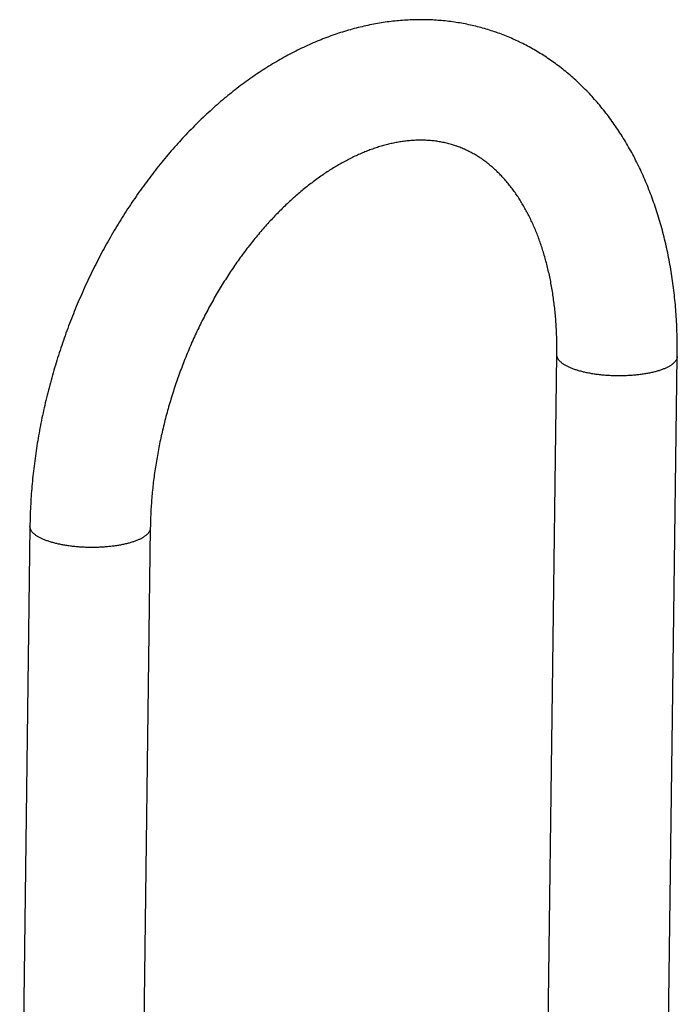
# Model space of a CAD drawing. Header units: millimetres. Extents: x 578 to 1520, y -541 to 791.
# Tile 5 of 11: x 649 to 764, y -112 to 60. Entities that reach past the tile are written whole.
import ezdxf

# ---------------------------------------------------------------- set-up
doc = ezdxf.new("R2010")
doc.units = ezdxf.units.MM
doc.header["$LTSCALE"] = 30.734
doc.layers.get('0').update_dxf_attribs({"linetype": 'CONTINUOUS'})

msp = doc.modelspace()

# ---------------------------------------------------------------- linework, layer by layer
for p, q in [((739.25, -284.01), (742.99, 1.48)), ((760.25, -284.04), (763.99, 1.2)), ((651.08, -28.43), (649.29, -164.66)), ((672.08, -28.71), (670.29, -164.93))]:
    msp.add_line(p, q)
for points, knots in [([(732.38, 57.68), (732, 57.81), (731.23, 58.07), (730.04, 58.42), (728.83, 58.74), (727.6, 59.02), (726.36, 59.26), (725.11, 59.46), (723.85, 59.63), (722.57, 59.75), (721.29, 59.84), (719.99, 59.88), (718.69, 59.88), (717.37, 59.85), (716.05, 59.77), (714.72, 59.65), (713.39, 59.49), (712.04, 59.28), (710.7, 59.04), (709.34, 58.75), (707.98, 58.42), (706.62, 58.05), (705.26, 57.63), (703.9, 57.17), (702.53, 56.67), (701.17, 56.12), (699.8, 55.53), (698.45, 54.9), (697.09, 54.23), (695.74, 53.52), (694.4, 52.76), (693.07, 51.97), (691.74, 51.13), (690.43, 50.26), (689.12, 49.35), (687.83, 48.4), (686.55, 47.41), (685.28, 46.39), (684.03, 45.33), (682.79, 44.24), (681.57, 43.11), (680.36, 41.95), (679.17, 40.76), (678, 39.53), (676.85, 38.28), (675.71, 37), (674.6, 35.69), (673.51, 34.35), (672.43, 32.98), (671.38, 31.59), (670.35, 30.17), (669.35, 28.73), (668.36, 27.27), (667.4, 25.78), (666.47, 24.27), (665.55, 22.74), (664.66, 21.19), (663.8, 19.63), (662.96, 18.04), (662.15, 16.44), (661.36, 14.82), (660.6, 13.18), (659.87, 11.53), (659.16, 9.87), (658.48, 8.19), (657.83, 6.5), (657.21, 4.8), (656.61, 3.09), (656.05, 1.37), (655.51, -0.36), (655, -2.1), (654.52, -3.84), (654.07, -5.59), (653.66, -7.34), (653.27, -9.1), (652.91, -10.86), (652.59, -12.62), (652.29, -14.39), (652.03, -16.15), (651.79, -17.91), (651.59, -19.67), (651.42, -21.43), (651.29, -23.19), (651.18, -24.94), (651.11, -26.69), (651.09, -27.85), (651.08, -28.43)], [0, 0, 0, 0, 0.300362, 0.613768, 0.927694, 1.242243, 1.557926, 1.87468, 2.192664, 2.512597, 2.834094, 3.15787, 3.484287, 3.812763, 4.143411, 4.476905, 4.813429, 5.152802, 5.495413, 5.841238, 6.191033, 6.543781, 6.899525, 7.259968, 7.62372, 7.990502, 8.361385, 8.73633, 9.114252, 9.495114, 9.879864, 10.268063, 10.659556, 11.054172, 11.452188, 11.853532, 12.257464, 12.664722, 13.075083, 13.48779, 13.90374, 14.322559, 14.743497, 15.166471, 15.592058, 16.019942, 16.449959, 16.881951, 17.316068, 17.752184, 18.189835, 18.629459, 19.070704, 19.513201, 19.957262, 20.402513, 20.849049, 21.296595, 21.745216, 22.194674, 22.644972, 23.095912, 23.547514, 23.999581, 24.451944, 24.904598, 25.357383, 25.810187, 26.262866, 26.715391, 27.167603, 27.619455, 28.070707, 28.521372, 28.971385, 29.420661, 29.868629, 30.315625, 30.761659, 31.206117, 31.649424, 32.091522, 32.531702, 32.970523, 33.407349, 33.842679, 33.842679, 33.842679, 33.842679]), ([(763.99, 1.2), (763.99, 1.78), (764, 2.93), (763.97, 4.66), (763.91, 6.38), (763.82, 8.08), (763.69, 9.77), (763.54, 11.45), (763.34, 13.12), (763.12, 14.77), (762.86, 16.41), (762.57, 18.03), (762.24, 19.63), (761.89, 21.21), (761.5, 22.78), (761.07, 24.32), (760.62, 25.84), (760.13, 27.33), (759.61, 28.8), (759.06, 30.25), (758.48, 31.67), (757.87, 33.06), (757.23, 34.42), (756.57, 35.75), (755.87, 37.05), (755.14, 38.32), (754.39, 39.55), (753.61, 40.76), (752.81, 41.93), (751.98, 43.06), (751.12, 44.16), (750.25, 45.23), (749.35, 46.25), (748.43, 47.25), (747.48, 48.2), (746.52, 49.12), (745.54, 50), (744.54, 50.84), (743.52, 51.65), (742.49, 52.42), (741.43, 53.15), (740.36, 53.85), (739.27, 54.51), (738.17, 55.13), (737.05, 55.71), (735.92, 56.26), (734.77, 56.77), (733.61, 57.24), (732.81, 57.53), (732.4, 57.67), (732.38, 57.68)], [0, 0, 0, 0, 0.43341, 0.864808, 1.29417, 1.721465, 2.145315, 2.567104, 2.986762, 3.403121, 3.81733, 4.229197, 4.637634, 5.043674, 5.446365, 5.846375, 6.242147, 6.635069, 7.025129, 7.411976, 7.794258, 8.173648, 8.550105, 8.921889, 9.290551, 9.656292, 10.018212, 10.376615, 10.731581, 11.083193, 11.431111, 11.775355, 12.116776, 12.455494, 12.790522, 13.122459, 13.45214, 13.779724, 14.104333, 14.426797, 14.747659, 15.067081, 15.384562, 15.700779, 16.015933, 16.33032, 16.644027, 16.957277, 17.27033, 17.283042, 17.283042, 17.283042, 17.283042]), ([(725.47, 37.85), (725.25, 37.93), (724.75, 38.09), (723.96, 38.31), (723.11, 38.5), (722.25, 38.66), (721.39, 38.77), (720.53, 38.85), (719.67, 38.88), (718.81, 38.88), (717.95, 38.85), (717.09, 38.78), (716.23, 38.68), (715.36, 38.55), (714.5, 38.38), (713.64, 38.19), (712.77, 37.96), (711.9, 37.7), (711.03, 37.42), (710.16, 37.1), (709.29, 36.75), (708.41, 36.37), (707.53, 35.97), (706.66, 35.53), (705.78, 35.06), (704.89, 34.57), (704.01, 34.04), (703.13, 33.49), (702.25, 32.9), (701.37, 32.29), (700.49, 31.64), (699.62, 30.97), (698.75, 30.27), (697.88, 29.54), (697.01, 28.78), (696.15, 27.99), (695.3, 27.18), (694.45, 26.34), (693.6, 25.47), (692.77, 24.57), (691.94, 23.65), (691.12, 22.71), (690.32, 21.73), (689.52, 20.74), (688.73, 19.72), (687.95, 18.68), (687.19, 17.61), (686.44, 16.52), (685.7, 15.41), (684.98, 14.28), (684.27, 13.14), (683.58, 11.97), (682.9, 10.78), (682.24, 9.58), (681.6, 8.36), (680.97, 7.12), (680.36, 5.87), (679.77, 4.61), (679.2, 3.33), (678.65, 2.04), (678.12, 0.74), (677.61, -0.57), (677.12, -1.89), (676.65, -3.22), (676.2, -4.55), (675.78, -5.9), (675.37, -7.24), (674.99, -8.6), (674.63, -9.95), (674.3, -11.31), (673.98, -12.67), (673.69, -14.03), (673.43, -15.38), (673.19, -16.74), (672.97, -18.09), (672.77, -19.44), (672.6, -20.79), (672.45, -22.13), (672.33, -23.46), (672.23, -24.78), (672.15, -26.1), (672.1, -27.41), (672.08, -28.27), (672.08, -28.71)], [0, 0, 0, 0, 0.176703, 0.395583, 0.613575, 0.830847, 1.047531, 1.263587, 1.478911, 1.693993, 1.909079, 2.124754, 2.341212, 2.55911, 2.778769, 3.000278, 3.223696, 3.449805, 3.678567, 3.910349, 4.145526, 4.383715, 4.625521, 4.870778, 5.119865, 5.372509, 5.628942, 5.88946, 6.154095, 6.422193, 6.694085, 6.970159, 7.250041, 7.533639, 7.821379, 8.113018, 8.40813, 8.707121, 9.009642, 9.31578, 9.625038, 9.937796, 10.253962, 10.573247, 10.895081, 11.220012, 11.547937, 11.878123, 12.211019, 12.546454, 12.883859, 13.223351, 13.564886, 13.908308, 14.253095, 14.599349, 14.947006, 15.295903, 15.645634, 15.996196, 16.347478, 16.699243, 17.051321, 17.403556, 17.755798, 18.107882, 18.459567, 18.810675, 19.161126, 19.510792, 19.859359, 20.206656, 20.552635, 20.897196, 21.239976, 21.580901, 21.920068, 22.256955, 22.591412, 22.923652, 23.253151, 23.580146, 23.904106, 23.904106, 23.904106, 23.904106]), ([(742.99, 1.48), (742.99, 1.91), (743, 2.76), (742.98, 4.03), (742.94, 5.29), (742.87, 6.53), (742.79, 7.76), (742.68, 8.98), (742.55, 10.18), (742.39, 11.36), (742.22, 12.52), (742.02, 13.67), (741.8, 14.79), (741.56, 15.9), (741.3, 16.98), (741.02, 18.04), (740.72, 19.08), (740.4, 20.1), (740.07, 21.1), (739.71, 22.07), (739.34, 23.02), (738.94, 23.95), (738.53, 24.85), (738.1, 25.72), (737.66, 26.58), (737.2, 27.41), (736.71, 28.21), (736.22, 28.99), (735.7, 29.74), (735.17, 30.47), (734.62, 31.17), (734.05, 31.85), (733.47, 32.5), (732.86, 33.12), (732.24, 33.72), (731.59, 34.3), (730.93, 34.84), (730.24, 35.36), (729.52, 35.85), (728.79, 36.31), (728.03, 36.74), (727.25, 37.13), (726.45, 37.48), (725.85, 37.71), (725.52, 37.83), (725.47, 37.85)], [0, 0, 0, 0, 0.320952, 0.638779, 0.953768, 1.265305, 1.573913, 1.87882, 2.179927, 2.4778, 2.771897, 3.061986, 3.348629, 3.631572, 3.910338, 4.184886, 4.455609, 4.722364, 4.985139, 5.244006, 5.499066, 5.750528, 5.998025, 6.241964, 6.482505, 6.719452, 6.953484, 7.184632, 7.412704, 7.637871, 7.860659, 8.081231, 8.299931, 8.517224, 8.733521, 8.949399, 9.164851, 9.380245, 9.596117, 9.812843, 10.030143, 10.248045, 10.466714, 10.68594, 10.728529, 10.728529, 10.728529, 10.728529]), ([(746.06, -1.07), (745.97, -1.04), (745.78, -0.97), (745.51, -0.87), (745.25, -0.76), (745, -0.64), (744.76, -0.53), (744.54, -0.41), (744.33, -0.28), (744.13, -0.16), (743.95, -0.03), (743.79, 0.1), (743.64, 0.23), (743.5, 0.36), (743.38, 0.49), (743.28, 0.63), (743.19, 0.77), (743.12, 0.91), (743.06, 1.04), (743.02, 1.18), (742.99, 1.32), (742.99, 1.42), (742.99, 1.47), (742.99, 1.48)], [0, 0, 0, 0, 0.075975, 0.149486, 0.220467, 0.288863, 0.354631, 0.417737, 0.478164, 0.535906, 0.590978, 0.643417, 0.69328, 0.740652, 0.785614, 0.828354, 0.869058, 0.907947, 0.945317, 0.981461, 1.016742, 1.051558, 1.055526, 1.055526, 1.055526, 1.055526]), ([(763.99, 1.2), (763.99, 1.16), (763.98, 1.07), (763.96, 0.94), (763.92, 0.8), (763.86, 0.66), (763.79, 0.53), (763.7, 0.39), (763.59, 0.26), (763.47, 0.13), (763.34, 0), (763.19, -0.13), (763.02, -0.25), (762.84, -0.38), (762.65, -0.5), (762.44, -0.61), (762.21, -0.73), (761.98, -0.84), (761.73, -0.95), (761.47, -1.05), (761.19, -1.15), (760.91, -1.25), (760.61, -1.34), (760.3, -1.43), (759.99, -1.51), (759.66, -1.59), (759.32, -1.67), (758.97, -1.74), (758.62, -1.81), (758.25, -1.87), (757.88, -1.92), (757.5, -1.98), (757.12, -2.02), (756.73, -2.06), (756.34, -2.1), (755.94, -2.13), (755.54, -2.15), (755.13, -2.17), (754.72, -2.19), (754.31, -2.2), (753.9, -2.2), (753.49, -2.2), (753.08, -2.19), (752.66, -2.18), (752.25, -2.16), (751.85, -2.14), (751.44, -2.11), (751.04, -2.07), (750.64, -2.03), (750.24, -1.99), (749.86, -1.94), (749.47, -1.88), (749.09, -1.82), (748.72, -1.76), (748.36, -1.69), (748, -1.61), (747.66, -1.53), (747.32, -1.45), (746.99, -1.36), (746.67, -1.27), (746.36, -1.18), (746.16, -1.11), (746.06, -1.07)], [0, 0, 0, 0, 0.030803, 0.065934, 0.101831, 0.138865, 0.17737, 0.217632, 0.259895, 0.304358, 0.351144, 0.400411, 0.452251, 0.506719, 0.563884, 0.623723, 0.686235, 0.751407, 0.81921, 0.889605, 0.962541, 1.037956, 1.115783, 1.195946, 1.278363, 1.362947, 1.449537, 1.538102, 1.628538, 1.720713, 1.814565, 1.909899, 2.006594, 2.104525, 2.203565, 2.303582, 2.404444, 2.506017, 2.608165, 2.710753, 2.813645, 2.916704, 3.019716, 3.122627, 3.225298, 3.327569, 3.429356, 3.530441, 3.630691, 3.729975, 3.828162, 3.925125, 4.020737, 4.114876, 4.207422, 4.298261, 4.387283, 4.474383, 4.559395, 4.642288, 4.722969, 4.80135, 4.80135, 4.80135, 4.80135]), ([(654.15, -30.98), (654.06, -30.95), (653.87, -30.88), (653.6, -30.78), (653.34, -30.67), (653.09, -30.55), (652.85, -30.44), (652.63, -30.32), (652.42, -30.2), (652.22, -30.07), (652.04, -29.94), (651.88, -29.81), (651.73, -29.68), (651.59, -29.55), (651.47, -29.42), (651.37, -29.28), (651.28, -29.14), (651.21, -29.01), (651.15, -28.87), (651.11, -28.73), (651.08, -28.59), (651.08, -28.49), (651.08, -28.44), (651.08, -28.43)], [0, 0, 0, 0, 0.075975, 0.149486, 0.220467, 0.288863, 0.354631, 0.417737, 0.478164, 0.535906, 0.590978, 0.643417, 0.69328, 0.740652, 0.785614, 0.828354, 0.869058, 0.907947, 0.945317, 0.981461, 1.016742, 1.051558, 1.055526, 1.055526, 1.055526, 1.055526]), ([(672.08, -28.71), (672.08, -28.75), (672.07, -28.84), (672.05, -28.97), (672.01, -29.11), (671.95, -29.25), (671.88, -29.38), (671.79, -29.52), (671.68, -29.65), (671.56, -29.78), (671.43, -29.91), (671.28, -30.04), (671.11, -30.16), (670.93, -30.29), (670.74, -30.41), (670.53, -30.52), (670.3, -30.64), (670.07, -30.75), (669.82, -30.86), (669.56, -30.96), (669.28, -31.06), (669, -31.16), (668.7, -31.25), (668.39, -31.34), (668.08, -31.42), (667.75, -31.5), (667.41, -31.58), (667.06, -31.65), (666.71, -31.72), (666.34, -31.78), (665.97, -31.83), (665.59, -31.89), (665.21, -31.93), (664.82, -31.97), (664.43, -32.01), (664.03, -32.04), (663.63, -32.06), (663.22, -32.08), (662.81, -32.1), (662.4, -32.11), (661.99, -32.11), (661.58, -32.11), (661.17, -32.1), (660.75, -32.09), (660.34, -32.07), (659.94, -32.05), (659.53, -32.02), (659.13, -31.98), (658.73, -31.94), (658.33, -31.9), (657.95, -31.85), (657.56, -31.79), (657.18, -31.73), (656.81, -31.67), (656.45, -31.6), (656.09, -31.52), (655.75, -31.45), (655.41, -31.36), (655.08, -31.27), (654.76, -31.18), (654.45, -31.09), (654.25, -31.02), (654.15, -30.98)], [0, 0, 0, 0, 0.030803, 0.065934, 0.101831, 0.138865, 0.17737, 0.217632, 0.259895, 0.304358, 0.351144, 0.400411, 0.452251, 0.506719, 0.563884, 0.623723, 0.686235, 0.751407, 0.81921, 0.889605, 0.962541, 1.037956, 1.115783, 1.195946, 1.278363, 1.362947, 1.449537, 1.538102, 1.628538, 1.720713, 1.814565, 1.909899, 2.006594, 2.104525, 2.203565, 2.303582, 2.404444, 2.506017, 2.608165, 2.710753, 2.813645, 2.916704, 3.019716, 3.122627, 3.225298, 3.327569, 3.429356, 3.530441, 3.630691, 3.729975, 3.828162, 3.925125, 4.020737, 4.114876, 4.207422, 4.298261, 4.387283, 4.474383, 4.559395, 4.642288, 4.722969, 4.80135, 4.80135, 4.80135, 4.80135])]:
    msp.add_open_spline(points, degree=3, knots=knots)

doc.saveas('drawing.dxf')
